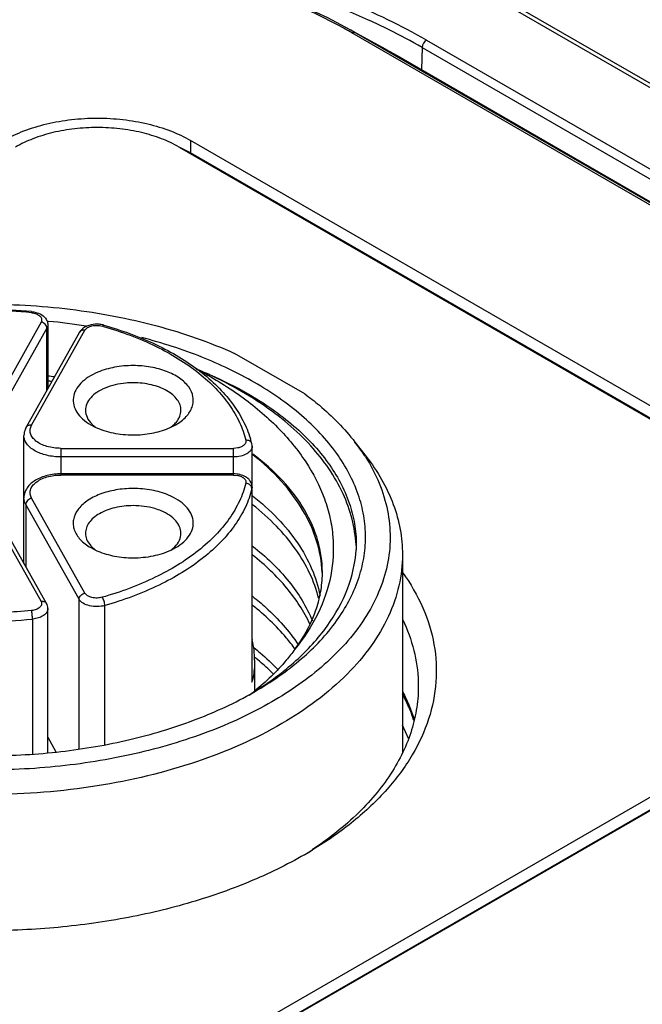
# Model space of a CAD drawing. Header units: inches. Extents: x 0 to 34, y 0 to 22.
# Tile 55 of 88: x 26.734 to 27.132, y 18.823 to 19.453. Entities that reach past the tile are written whole.
import ezdxf

# ---------------------------------------------------------------- set-up
doc = ezdxf.new("R2010")
doc.units = ezdxf.units.IN
doc.header["$LTSCALE"] = 1.87
doc.header["$MEASUREMENT"] = 0
doc.layers.get('0').update_dxf_attribs({"linetype": 'CONTINUOUS'})

msp = doc.modelspace()

# ---------------------------------------------------------------- linework, layer by layer
at = {"color": 7, "linetype": 'CONTINUOUS'}
for p, q in [((31.4813, 16.90383), (26.75304, 19.63387)), ((31.4774, 16.90342), (26.74914, 19.63346)), ((26.9422, 19.44824), (26.94218, 19.44825)), ((26.96841, 19.43391), (26.9422, 19.44824)), ((26.94585, 19.44621), (26.9422, 19.44824)), ((26.94845, 19.44473), (26.94585, 19.44621)), ((26.94845, 19.44473), (26.97539, 19.42998)), ((31.09644, 17.04973), (26.94845, 19.44473)), ((31.09449, 17.04952), (26.94651, 19.44452)), ((26.99413, 19.43988), (31.14212, 17.04488)), ((26.96841, 19.43391), (26.96841, 19.4339)), ((26.96841, 19.4339), (26.97539, 19.42998)), ((26.99135, 19.43517), (26.99093, 19.42101)), ((26.99135, 19.43517), (31.13934, 17.04017)), ((26.97539, 19.42998), (31.12338, 17.03498)), ((26.84335, 19.37577), (26.84335, 19.36773)), ((27.30161, 19.11117), (26.84335, 19.37577)), ((26.83598, 19.37152), (27.29424, 19.10692)), ((26.84335, 19.36773), (26.83643, 19.37131)), ((27.30161, 19.10314), (26.84335, 19.36773)), ((26.74204, 19.26625), (26.74164, 19.26555)), ((26.74168, 19.26628), (26.74204, 19.26625)), ((26.74189, 19.26552), (26.74418, 19.26502)), ((26.74779, 19.25966), (26.70803, 19.18901)), ((26.75243, 19.26008), (26.75171, 19.26015)), ((26.75211, 19.25785), (26.75211, 19.21698)), ((26.75153, 19.25574), (26.71177, 19.18509)), ((26.77244, 19.25311), (26.73832, 19.19248)), ((26.74175, 19.19376), (26.77587, 19.25439)), ((26.75153, 19.21596), (26.75153, 19.25574)), ((26.9165, 19.21364), (26.87152, 19.2396)), ((26.77956, 19.19397), (26.78245, 19.19246)), ((26.83074, 19.19236), (26.83384, 19.19397)), ((26.83075, 19.19237), (26.83335, 19.19463)), ((26.73685, 19.1053), (26.73685, 19.18703)), ((26.94846, 19.18293), (26.95564, 19.17365)), ((26.76047, 19.17888), (26.76047, 19.16183)), ((26.76047, 19.17888), (26.87089, 19.17888)), ((26.87354, 19.17915), (26.87089, 19.17888)), ((26.87089, 19.16183), (26.87089, 19.17888)), ((26.8827, 19.03032), (26.8827, 19.18021)), ((26.87089, 19.17339), (26.76047, 19.17339)), ((26.87089, 19.16255), (26.76047, 19.16255)), ((26.87089, 19.16183), (26.76047, 19.16183)), ((26.87089, 19.16183), (26.87354, 19.16157)), ((26.70803, 19.15171), (26.74779, 19.08105)), ((26.75122, 19.07977), (26.71146, 19.15042)), ((26.88258, 19.1531), (26.88228, 19.15436)), ((26.8827, 19.15407), (26.88258, 19.1531)), ((26.88258, 19.1531), (26.88258, 19.02935)), ((26.738, 19.14304), (26.738, 19.10325)), ((26.77213, 19.0824), (26.738, 19.14304)), ((26.77587, 19.08632), (26.74175, 19.14695)), ((26.94928, 19.11732), (26.9492, 19.11394)), ((26.77956, 19.1154), (26.78265, 19.1138)), ((26.78005, 19.11607), (26.78264, 19.11381)), ((26.83095, 19.11389), (26.83384, 19.1154)), ((26.9788, 19.111), (26.9788, 18.98435)), ((26.77213, 18.98701), (26.77213, 19.0824)), ((26.75211, 18.98421), (26.75211, 19.07643)), ((26.78857, 18.98932), (26.78857, 19.07839)), ((26.74232, 19.06971), (26.74232, 18.98368)), ((26.88275, 19.0567), (26.88281, 19.05647)), ((26.88431, 19.04339), (26.88431, 19.02386)), ((27.29421, 19.04655), (26.89137, 18.81391)), ((26.89873, 18.80966), (27.30158, 19.0423)), ((27.29421, 19.03851), (26.89416, 18.80749)), ((26.88258, 19.02935), (26.8827, 19.03032)), ((26.98261, 18.9933), (26.9788, 19.00185)), ((26.75211, 18.99422), (26.75733, 18.98494)), ((26.97916, 18.98508), (26.9788, 18.98529)), ((26.97931, 18.9854), (26.97901, 18.98602)), ((26.92127, 18.92232), (26.92094, 18.9221))]:
    msp.add_line(p, q, dxfattribs=at)
msp.add_lwpolyline([(26.94218, 19.44825), (26.93108, 19.45404), (26.91615, 19.46097), (26.90114, 19.46704), (26.88611, 19.47229), (26.87109, 19.47672), (26.85615, 19.4804), (26.84132, 19.48334), (26.82661, 19.48558), (26.81197, 19.48717), (26.79734, 19.48811), (26.78271, 19.48843), (26.76808, 19.48812), (26.75345, 19.48718), (26.7388, 19.48559), (26.72408, 19.48335), (26.70924, 19.48042), (26.6943, 19.47675), (26.67928, 19.47231), (26.66424, 19.46707), (26.64922, 19.461), (26.63429, 19.45407), (26.62313, 19.44826)], dxfattribs=at)
for centre, radius, start, end in [((26.79876, 19.10081), 0.39132, 60.04944, 68.22628), ((26.79436, 19.09093), 0.39669, 65.77766, 68.19916), ((26.79909, 19.10155), 0.38506, 63.60733, 65.77172), ((26.78962, 19.17256), 0.31396, 60.27441, 61.03861), ((26.7889, 19.17129), 0.31543, 60.0221, 60.27478), ((26.80115, 19.10573), 0.3804, 60.00024, 63.60522), ((26.7131, 18.97935), 0.28762, 84.30351, 89.50976), ((26.71307, 18.97564), 0.29205, 84.37756, 89.50612), ((26.74035, 19.25265), 0.01296, 83.19438, 84.28256), ((26.71475, 18.86284), 0.39902, 81.07078, 84.58171), ((26.78341, 19.24136), 0.01689, 77.7721, 87.01329), ((26.72303, 19.03213), 0.23381, 73.95687, 74.1648), ((26.78371, 19.24283), 0.01539, 74.1865, 77.71971), ((26.70498, 18.86596), 0.36224, 81.84648, 82.51281), ((26.70539, 18.83006), 0.39464, 82.82636, 83.19964), ((26.79385, 19.20798), 0.0192, 224.50065, 227.72433), ((26.79547, 19.20979), 0.02163, 227.77266, 233.02989), ((26.82103, 19.20654), 0.01713, 315.95664, 320.77645), ((26.81252, 19.23162), 0.04328, 292.74851, 294.89058), ((26.82053, 19.1664), 0.06386, 13.95859, 17.04013), ((26.87606, 19.18021), 0.00664, 0.05378, 13.9527), ((26.84834, 19.10532), 0.12668, 32.93609, 37.78403), ((26.85502, 19.10981), 0.11863, 32.40969, 32.87164), ((26.87827, 19.15178), 0.00488, 67.0693, 85.19477), ((26.87456, 19.15321), 0.00838, 37.47874, 44.82218), ((26.79236, 19.12798), 0.01713, 219.22355, 224.04335), ((26.80087, 19.15306), 0.04328, 245.10943, 247.25149), ((26.81792, 19.13123), 0.02163, 306.9705, 312.22735), ((26.81954, 19.12941), 0.0192, 312.27567, 315.49935), ((26.86535, 19.11235), 0.08392, 3.00422, 3.37216), ((26.85596, 19.09964), 0.07166, 358.26513, 359.99889), ((26.71315, 19.36153), 0.29327, 269.98164, 275.70792), ((26.82604, 19.04331), 0.05827, 0.07652, 13.0529), ((26.78049, 18.91624), 0.16565, 50.77181, 51.12425), ((26.82409, 19.04388), 0.06027, 346.04906, 346.98394), ((26.77745, 19.15675), 0.17057, 307.314, 308.76431), ((26.76876, 19.22335), 0.23101, 299.13752, 299.99461), ((26.87715, 18.9673), 0.11536, 24.78863, 28.19892), ((26.95077, 18.93703), 0.05654, 59.47515, 60.03415), ((26.78379, 19.14865), 0.26501, 299.97612, 301.27767), ((26.78955, 19.12068), 0.23811, 302.14496, 303.48947)]:
    msp.add_arc(centre, radius, start, end, dxfattribs=at)
for points, knots in [([(26.94165, 19.44727), (26.91877, 19.45993), (26.86697, 19.48055), (26.78266, 19.49146), (26.69835, 19.48056), (26.64654, 19.45993), (26.62366, 19.44727)], [0, 0, 0, 0, 0.237177, 0.499991, 0.76281, 1, 1, 1, 1]), ([(26.94651, 19.44452), (26.94683, 19.44471), (26.94747, 19.44497), (26.94818, 19.44488), (26.94845, 19.44473)], [0, 0, 0, 0, 0.55035, 1, 1, 1, 1]), ([(26.72406, 19.37575), (26.72813, 19.3781), (26.73706, 19.38225), (26.7516, 19.38669), (26.76735, 19.38939), (26.7837, 19.39031), (26.80005, 19.3894), (26.8158, 19.38671), (26.83034, 19.38227), (26.83927, 19.37812), (26.84335, 19.37577)], [0, 0, 0, 0, 0.113965, 0.237341, 0.367038, 0.499973, 0.632915, 0.76263, 0.886028, 1, 1, 1, 1]), ([(26.83598, 19.37152), (26.83241, 19.37358), (26.82458, 19.37721), (26.81184, 19.3811), (26.79803, 19.38347), (26.7837, 19.38426), (26.76937, 19.38346), (26.75556, 19.38109), (26.74282, 19.3772), (26.73499, 19.37356), (26.73142, 19.3715)], [0, 0, 0, 0, 0.113973, 0.237371, 0.367088, 0.500031, 0.632967, 0.762662, 0.886036, 1, 1, 1, 1]), ([(26.47765, 19.18293), (26.48612, 19.19386), (26.50783, 19.21438), (26.54838, 19.23834), (26.59696, 19.25649), (26.65121, 19.26797), (26.70852, 19.27226), (26.76605, 19.26913), (26.82096, 19.25875), (26.85549, 19.24681), (26.87152, 19.2396)], [0, 0, 0, 0, 0.098372, 0.209866, 0.333355, 0.465885, 0.603391, 0.741264, 0.874859, 1, 1, 1, 1]), ([(26.74204, 19.26625), (26.74284, 19.26617), (26.74584, 19.26566), (26.7488, 19.26419), (26.75027, 19.26251)], [0, 0, 0, 0, 0.266417, 1, 1, 1, 1]), ([(26.74418, 19.26502), (26.74491, 19.26478), (26.7462, 19.2642), (26.74769, 19.26289), (26.74835, 19.26122), (26.74805, 19.26012), (26.74779, 19.25966)], [0, 0, 0, 0, 0.310126, 0.569133, 0.786484, 1, 1, 1, 1]), ([(26.75027, 19.26251), (26.75084, 19.26187), (26.75177, 19.26041), (26.75211, 19.2587), (26.75211, 19.25785)], [0, 0, 0, 0, 0.500251, 1, 1, 1, 1]), ([(26.75153, 19.25574), (26.75153, 19.25665), (26.75057, 19.25854), (26.74877, 19.25948), (26.74779, 19.25966)], [0, 0, 0, 0, 0.473569, 1, 1, 1, 1]), ([(26.75211, 19.25785), (26.75211, 19.25767), (26.75206, 19.25694), (26.7518, 19.25623), (26.75153, 19.25574)], [0, 0, 0, 0, 0.244065, 1, 1, 1, 1]), ([(26.77715, 19.25706), (26.77689, 19.25695), (26.77588, 19.25648), (26.77493, 19.25587), (26.77429, 19.25533)], [0, 0, 0, 0, 0.256034, 1, 1, 1, 1]), ([(26.77587, 19.25439), (26.77626, 19.25508), (26.77765, 19.25632), (26.78038, 19.25733), (26.78357, 19.25766), (26.78578, 19.25737), (26.78683, 19.25707)], [0, 0, 0, 0, 0.199176, 0.446973, 0.724551, 1, 1, 1, 1]), ([(26.78429, 19.25823), (26.78367, 19.25827), (26.78125, 19.25827), (26.77881, 19.25776), (26.77715, 19.25706)], [0, 0, 0, 0, 0.25632, 1, 1, 1, 1]), ([(26.7879, 19.25764), (26.78783, 19.25766), (26.78739, 19.25767), (26.78705, 19.25733), (26.78683, 19.25707)], [0, 0, 0, 0, 0.191804, 1, 1, 1, 1]), ([(26.78765, 19.25684), (26.79919, 19.25352), (26.82064, 19.24555), (26.84449, 19.23111), (26.85952, 19.21755), (26.86832, 19.207), (26.87487, 19.19586), (26.87771, 19.188), (26.87868, 19.18407)], [0, 0, 0, 0, 0.296516, 0.562177, 0.682595, 0.794928, 0.900199, 1, 1, 1, 1]), ([(26.7879, 19.25764), (26.79942, 19.25438), (26.82094, 19.24652), (26.84503, 19.2323), (26.86054, 19.21889), (26.86985, 19.20834), (26.87703, 19.19712), (26.88036, 19.18913), (26.88159, 19.18512)], [0, 0, 0, 0, 0.291812, 0.555767, 0.676639, 0.790312, 0.897647, 1, 1, 1, 1]), ([(26.77587, 19.25439), (26.7752, 19.25452), (26.77384, 19.25449), (26.77273, 19.25363), (26.77244, 19.25311)], [0, 0, 0, 0, 0.534126, 1, 1, 1, 1]), ([(26.88426, 19.22099), (26.87344, 19.22724), (26.84992, 19.23839), (26.82516, 19.24633), (26.81216, 19.24969)], [0, 0, 0, 0, 0.48201, 1, 1, 1, 1]), ([(26.8067, 19.2318), (26.80273, 19.2318), (26.79502, 19.23112), (26.78756, 19.22901), (26.78413, 19.22757)], [0, 0, 0, 0, 0.516414, 1, 1, 1, 1]), ([(26.83384, 19.19397), (26.83629, 19.19538), (26.84058, 19.19853), (26.84419, 19.20399), (26.84518, 19.20852), (26.84499, 19.21305), (26.84232, 19.21876), (26.8362, 19.2243), (26.82779, 19.22853), (26.81769, 19.2312), (26.81043, 19.2318), (26.8067, 19.2318)], [0, 0, 0, 0, 0.124447, 0.22983, 0.278239, 0.325967, 0.426567, 0.544191, 0.681996, 0.836393, 1, 1, 1, 1]), ([(26.78413, 19.22757), (26.78201, 19.22668), (26.7781, 19.22468), (26.7732, 19.22082), (26.7698, 19.21637), (26.76812, 19.21148), (26.7684, 19.20644), (26.77057, 19.20164), (26.7744, 19.19735), (26.77771, 19.19503), (26.77956, 19.19397)], [0, 0, 0, 0, 0.152525, 0.288753, 0.409136, 0.51802, 0.623431, 0.734798, 0.859258, 1, 1, 1, 1]), ([(26.84713, 19.22961), (26.85694, 19.22444), (26.87531, 19.21336), (26.89909, 19.19345), (26.9174, 19.17132), (26.92792, 19.1512), (26.93275, 19.1347), (26.93522, 19.11826), (26.93403, 19.09713), (26.92554, 19.0724), (26.91573, 19.05753), (26.90997, 19.05044)], [0, 0, 0, 0, 0.150143, 0.289413, 0.417845, 0.536758, 0.593782, 0.649885, 0.761316, 0.876319, 1, 1, 1, 1]), ([(26.84713, 19.22961), (26.85005, 19.22845), (26.8613, 19.22375), (26.87225, 19.2183), (26.88009, 19.21376)], [0, 0, 0, 0, 0.257661, 1, 1, 1, 1]), ([(26.94913, 19.11728), (26.9488, 19.12281), (26.94702, 19.134), (26.93902, 19.15625), (26.9246, 19.17697), (26.90557, 19.19509), (26.88186, 19.21284), (26.8615, 19.22351), (26.84713, 19.22961)], [0, 0, 0, 0, 0.104298, 0.211811, 0.443288, 0.570563, 0.705978, 1, 1, 1, 1]), ([(26.8067, 19.22083), (26.8051, 19.22083), (26.79901, 19.22055), (26.79292, 19.21921), (26.78876, 19.21746)], [0, 0, 0, 0, 0.260897, 1, 1, 1, 1]), ([(26.83721, 19.20321), (26.83721, 19.20437), (26.83678, 19.2068), (26.83494, 19.21017), (26.83204, 19.21322), (26.82668, 19.21691), (26.81809, 19.22001), (26.81062, 19.22083), (26.8067, 19.22083)], [0, 0, 0, 0, 0.09086, 0.188146, 0.296307, 0.417215, 0.693693, 1, 1, 1, 1]), ([(26.88425, 19.02328), (26.89488, 19.02941), (26.91416, 19.04269), (26.93719, 19.06688), (26.94956, 19.08968), (26.95438, 19.10828), (26.95558, 19.12213), (26.95438, 19.13599), (26.94957, 19.15459), (26.9372, 19.17738), (26.91417, 19.20158), (26.89489, 19.21486), (26.88426, 19.22099)], [0, 0, 0, 0, 0.144792, 0.274321, 0.390826, 0.445928, 0.50001, 0.554093, 0.609193, 0.725692, 0.855209, 1, 1, 1, 1]), ([(26.78876, 19.21746), (26.78693, 19.21669), (26.78358, 19.21495), (26.77949, 19.21154), (26.77683, 19.20757), (26.77619, 19.20461), (26.77619, 19.20321)], [0, 0, 0, 0, 0.297816, 0.560566, 0.790568, 1, 1, 1, 1]), ([(26.88009, 19.21376), (26.89045, 19.20776), (26.90927, 19.19483), (26.93173, 19.17122), (26.9438, 19.14898), (26.9485, 19.13084), (26.94928, 19.12179), (26.94928, 19.11732)], [0, 0, 0, 0, 0.28958, 0.548627, 0.781628, 0.891834, 1, 1, 1, 1]), ([(26.9165, 19.21364), (26.91963, 19.21132), (26.93125, 19.20216), (26.94178, 19.19155), (26.94846, 19.18293)], [0, 0, 0, 0, 0.26328, 1, 1, 1, 1]), ([(26.77619, 19.20321), (26.77619, 19.20168), (26.77697, 19.1984), (26.77896, 19.19574), (26.78016, 19.19452)], [0, 0, 0, 0, 0.472775, 1, 1, 1, 1]), ([(26.83431, 19.19571), (26.8352, 19.19681), (26.83666, 19.19916), (26.83721, 19.20191), (26.83721, 19.20321)], [0, 0, 0, 0, 0.520817, 1, 1, 1, 1]), ([(26.73832, 19.19248), (26.73861, 19.193), (26.73972, 19.19386), (26.74107, 19.19389), (26.74175, 19.19376)], [0, 0, 0, 0, 0.465874, 1, 1, 1, 1]), ([(26.76047, 19.17888), (26.75746, 19.17888), (26.75304, 19.17944), (26.74776, 19.18143), (26.74458, 19.18336), (26.74223, 19.18569), (26.74086, 19.18835), (26.74066, 19.1912), (26.7413, 19.19295), (26.74175, 19.19376)], [0, 0, 0, 0, 0.317631, 0.462785, 0.593159, 0.707479, 0.808219, 0.90244, 1, 1, 1, 1]), ([(26.73832, 19.19248), (26.73808, 19.19206), (26.73725, 19.19036), (26.73685, 19.18844), (26.73685, 19.18703)], [0, 0, 0, 0, 0.253355, 1, 1, 1, 1]), ([(26.76047, 19.17339), (26.75744, 19.17339), (26.75165, 19.17402), (26.745, 19.17643), (26.74085, 19.17928), (26.7386, 19.18165), (26.73718, 19.18426), (26.73685, 19.18613), (26.73685, 19.18703)], [0, 0, 0, 0, 0.306318, 0.58279, 0.703697, 0.811859, 0.909145, 1, 1, 1, 1]), ([(26.78245, 19.19246), (26.78606, 19.19076), (26.79407, 19.18827), (26.80239, 19.18748), (26.8067, 19.18748)], [0, 0, 0, 0, 0.480533, 1, 1, 1, 1]), ([(26.8067, 19.18748), (26.81067, 19.18748), (26.81837, 19.18816), (26.82583, 19.19027), (26.82926, 19.19171)], [0, 0, 0, 0, 0.516414, 1, 1, 1, 1]), ([(26.87868, 19.18407), (26.87881, 19.18357), (26.87874, 19.1824), (26.87762, 19.1809), (26.87581, 19.17977), (26.87435, 19.17931), (26.87354, 19.17915)], [0, 0, 0, 0, 0.197304, 0.418841, 0.687418, 1, 1, 1, 1]), ([(26.8825, 19.18181), (26.88242, 19.18216), (26.88207, 19.18286), (26.88083, 19.18391), (26.87952, 19.18414), (26.87868, 19.18407)], [0, 0, 0, 0, 0.229611, 0.471256, 1, 1, 1, 1]), ([(26.8827, 19.18021), (26.8827, 19.17929), (26.88189, 19.17724), (26.87911, 19.1751), (26.8753, 19.17371), (26.87241, 19.17339), (26.87089, 19.17339)], [0, 0, 0, 0, 0.186549, 0.415167, 0.692603, 1, 1, 1, 1]), ([(26.92753, 19.0996), (26.9272, 19.1064), (26.92466, 19.12028), (26.91562, 19.14012), (26.90158, 19.15873), (26.8897, 19.16962), (26.88316, 19.17479)], [0, 0, 0, 0, 0.227058, 0.465113, 0.721407, 1, 1, 1, 1]), ([(26.92762, 19.09964), (26.92762, 19.10644), (26.92558, 19.12045), (26.91667, 19.14046), (26.90232, 19.15917), (26.89004, 19.16997), (26.88324, 19.17509)], [0, 0, 0, 0, 0.225115, 0.461585, 0.718161, 1, 1, 1, 1]), ([(26.95517, 19.17339), (26.95856, 19.16805), (26.96437, 19.15705), (26.96978, 19.13952), (26.97154, 19.12169), (26.96959, 19.10386), (26.964, 19.08635), (26.95487, 19.06942), (26.94238, 19.05329), (26.9323, 19.04355), (26.92681, 19.03886)], [0, 0, 0, 0, 0.125337, 0.244843, 0.361277, 0.477794, 0.597535, 0.723231, 0.856948, 1, 1, 1, 1]), ([(26.95564, 19.17365), (26.96282, 19.16438), (26.97171, 19.1492), (26.97779, 19.12732), (26.9788, 19.11639), (26.9788, 19.111)], [0, 0, 0, 0, 0.518305, 0.761716, 1, 1, 1, 1]), ([(26.76047, 19.16255), (26.75753, 19.16255), (26.75186, 19.16191), (26.74426, 19.15903), (26.73934, 19.15484), (26.73722, 19.15063), (26.73685, 19.14837), (26.73685, 19.14725)], [0, 0, 0, 0, 0.285241, 0.54819, 0.781474, 0.891438, 1, 1, 1, 1]), ([(26.74175, 19.14695), (26.7413, 19.14776), (26.74066, 19.14952), (26.74086, 19.15236), (26.74223, 19.15502), (26.74458, 19.15735), (26.74776, 19.15928), (26.75304, 19.16127), (26.75746, 19.16183), (26.76047, 19.16183)], [0, 0, 0, 0, 0.09756, 0.191781, 0.292521, 0.406841, 0.537215, 0.682369, 1, 1, 1, 1]), ([(26.8805, 19.15912), (26.87993, 19.1597), (26.87714, 19.1618), (26.87353, 19.16255), (26.87089, 19.16255)], [0, 0, 0, 0, 0.236836, 1, 1, 1, 1]), ([(26.87354, 19.16157), (26.87435, 19.1614), (26.87581, 19.16094), (26.87762, 19.15981), (26.87874, 19.15831), (26.87881, 19.15714), (26.87868, 19.15664)], [0, 0, 0, 0, 0.312582, 0.581157, 0.802694, 1, 1, 1, 1]), ([(26.87868, 19.15664), (26.8777, 19.1527), (26.87484, 19.14478), (26.86823, 19.13359), (26.85935, 19.12298), (26.84418, 19.10937), (26.82011, 19.0949), (26.79847, 19.08695), (26.78683, 19.08364)], [0, 0, 0, 0, 0.099681, 0.204865, 0.317158, 0.437581, 0.703351, 1, 1, 1, 1]), ([(26.88228, 19.15436), (26.88218, 19.15456), (26.88167, 19.15539), (26.88085, 19.15599), (26.88017, 19.15627)], [0, 0, 0, 0, 0.238503, 1, 1, 1, 1]), ([(26.8827, 19.15407), (26.8827, 19.15483), (26.88243, 19.15636), (26.88167, 19.15771), (26.88121, 19.15831)], [0, 0, 0, 0, 0.500841, 1, 1, 1, 1]), ([(26.8067, 19.15324), (26.80297, 19.15324), (26.79571, 19.15263), (26.78561, 19.14996), (26.77719, 19.14573), (26.77107, 19.1402), (26.76841, 19.13449), (26.76822, 19.12996), (26.7692, 19.12542), (26.77282, 19.11997), (26.7771, 19.11682), (26.77956, 19.1154)], [0, 0, 0, 0, 0.163607, 0.318005, 0.455809, 0.573433, 0.674033, 0.721761, 0.77017, 0.875553, 1, 1, 1, 1]), ([(26.88258, 19.1531), (26.88158, 19.14907), (26.87865, 19.14096), (26.87189, 19.12951), (26.8628, 19.11865), (26.84726, 19.10472), (26.82263, 19.08991), (26.80048, 19.08177), (26.78857, 19.07839)], [0, 0, 0, 0, 0.099681, 0.204865, 0.317158, 0.437581, 0.70335, 1, 1, 1, 1]), ([(26.82926, 19.149), (26.82583, 19.15044), (26.81837, 19.15256), (26.81067, 19.15324), (26.8067, 19.15324)], [0, 0, 0, 0, 0.483586, 1, 1, 1, 1]), ([(26.83384, 19.1154), (26.83568, 19.11646), (26.83899, 19.11878), (26.84283, 19.12308), (26.845, 19.12787), (26.84527, 19.13291), (26.8436, 19.1378), (26.84019, 19.14225), (26.8353, 19.14611), (26.83139, 19.14811), (26.82926, 19.149)], [0, 0, 0, 0, 0.140742, 0.265202, 0.376569, 0.48198, 0.590864, 0.711247, 0.847475, 1, 1, 1, 1]), ([(26.738, 19.14304), (26.73782, 19.14337), (26.73717, 19.14469), (26.73685, 19.14617), (26.73685, 19.14725)], [0, 0, 0, 0, 0.260395, 1, 1, 1, 1]), ([(26.74175, 19.14695), (26.74076, 19.14677), (26.73896, 19.14583), (26.738, 19.14394), (26.738, 19.14304)], [0, 0, 0, 0, 0.526431, 1, 1, 1, 1]), ([(26.88301, 19.14857), (26.88867, 19.14411), (26.89906, 19.13478), (26.91192, 19.11911), (26.9212, 19.1025), (26.92494, 19.09075), (26.9261, 19.08491)], [0, 0, 0, 0, 0.275753, 0.532326, 0.772294, 1, 1, 1, 1]), ([(26.92521, 19.08307), (26.92384, 19.08856), (26.91983, 19.09956), (26.91059, 19.11509), (26.89822, 19.12978), (26.88836, 19.13856), (26.88301, 19.14278)], [0, 0, 0, 0, 0.228283, 0.4689, 0.725433, 1, 1, 1, 1]), ([(26.8067, 19.14226), (26.80278, 19.14226), (26.7953, 19.14145), (26.78671, 19.13834), (26.78135, 19.13466), (26.77845, 19.1316), (26.77661, 19.12823), (26.77619, 19.12581), (26.77619, 19.12465)], [0, 0, 0, 0, 0.306307, 0.582785, 0.703693, 0.811854, 0.90914, 1, 1, 1, 1]), ([(26.82463, 19.1389), (26.8233, 19.13946), (26.81753, 19.14148), (26.81136, 19.14226), (26.8067, 19.14226)], [0, 0, 0, 0, 0.236399, 1, 1, 1, 1]), ([(26.83721, 19.12465), (26.83721, 19.12604), (26.83657, 19.12901), (26.83391, 19.13297), (26.82981, 19.13639), (26.82647, 19.13813), (26.82463, 19.1389)], [0, 0, 0, 0, 0.209432, 0.439434, 0.702184, 1, 1, 1, 1]), ([(26.77619, 19.12465), (26.77619, 19.12334), (26.77673, 19.1206), (26.77819, 19.11824), (26.77909, 19.11714)], [0, 0, 0, 0, 0.479183, 1, 1, 1, 1]), ([(26.83324, 19.11595), (26.83444, 19.11718), (26.83643, 19.11984), (26.83721, 19.12311), (26.83721, 19.12465)], [0, 0, 0, 0, 0.527225, 1, 1, 1, 1]), ([(26.78413, 19.11314), (26.78756, 19.11171), (26.79502, 19.10959), (26.80273, 19.10891), (26.8067, 19.10891)], [0, 0, 0, 0, 0.483586, 1, 1, 1, 1]), ([(26.8067, 19.10891), (26.81101, 19.10891), (26.81933, 19.1097), (26.82734, 19.1122), (26.83095, 19.11389)], [0, 0, 0, 0, 0.519468, 1, 1, 1, 1]), ([(26.883, 19.11643), (26.89151, 19.10972), (26.90654, 19.09539), (26.91754, 19.07763), (26.92126, 19.06863)], [0, 0, 0, 0, 0.526777, 1, 1, 1, 1]), ([(26.88433, 19.02347), (26.89365, 19.02927), (26.91061, 19.04171), (26.93109, 19.06389), (26.94462, 19.08812), (26.94861, 19.10549), (26.9492, 19.11394)], [0, 0, 0, 0, 0.28555, 0.544154, 0.77954, 1, 1, 1, 1]), ([(26.9788, 19.111), (26.9788, 19.10432), (26.97724, 19.09069), (26.97032, 19.07083), (26.95901, 19.05176), (26.93765, 19.02691), (26.90062, 18.99991), (26.84599, 18.9762), (26.78286, 18.9612), (26.71526, 18.95588), (26.64754, 18.96055), (26.60361, 18.9705), (26.58277, 18.97727)], [0, 0, 0, 0, 0.042948, 0.087297, 0.134233, 0.184606, 0.297011, 0.425015, 0.565209, 0.712093, 0.85919, 1, 1, 1, 1]), ([(26.91975, 19.06629), (26.9159, 19.07462), (26.90516, 19.09099), (26.89098, 19.10435), (26.88301, 19.11063)], [0, 0, 0, 0, 0.474789, 1, 1, 1, 1]), ([(26.97893, 19.09949), (26.98396, 19.09241), (26.99249, 19.0777), (26.99991, 19.0538), (27.00122, 19.02941), (26.99634, 19.00522), (26.9855, 18.98186), (26.96905, 18.9598), (26.94742, 18.93944), (26.9305, 18.9277), (26.92138, 18.92216)], [0, 0, 0, 0, 0.12249, 0.237847, 0.349998, 0.463472, 0.582543, 0.710511, 0.849398, 1, 1, 1, 1]), ([(26.74164, 19.07517), (26.72963, 19.07396), (26.7055, 19.0731), (26.66993, 19.07624), (26.63633, 19.08366), (26.61534, 19.09159), (26.60564, 19.09628)], [0, 0, 0, 0, 0.260264, 0.518798, 0.767693, 1, 1, 1, 1]), ([(26.90997, 19.05044), (26.91524, 19.05746), (26.92178, 19.06888), (26.92651, 19.08524), (26.92747, 19.09342), (26.92759, 19.09747)], [0, 0, 0, 0, 0.517319, 0.761269, 1, 1, 1, 1]), ([(26.77213, 19.0824), (26.77213, 19.08331), (26.77308, 19.08519), (26.77488, 19.08613), (26.77587, 19.08632)], [0, 0, 0, 0, 0.473569, 1, 1, 1, 1]), ([(26.78683, 19.08364), (26.78578, 19.08335), (26.78357, 19.08305), (26.78038, 19.08338), (26.77765, 19.0844), (26.77626, 19.08563), (26.77587, 19.08632)], [0, 0, 0, 0, 0.27545, 0.553027, 0.800824, 1, 1, 1, 1]), ([(26.74779, 19.08105), (26.74795, 19.08076), (26.74819, 19.08013), (26.74818, 19.07872), (26.74702, 19.07701), (26.74464, 19.0757), (26.7427, 19.07527), (26.74164, 19.07517)], [0, 0, 0, 0, 0.101243, 0.198685, 0.411362, 0.680991, 1, 1, 1, 1]), ([(26.74779, 19.08105), (26.74846, 19.08118), (26.74981, 19.08115), (26.75093, 19.08029), (26.75122, 19.07977)], [0, 0, 0, 0, 0.534126, 1, 1, 1, 1]), ([(26.78857, 19.07839), (26.78699, 19.07794), (26.78368, 19.0775), (26.77889, 19.07799), (26.7748, 19.07952), (26.77271, 19.08137), (26.77213, 19.0824)], [0, 0, 0, 0, 0.275427, 0.553039, 0.800841, 1, 1, 1, 1]), ([(26.78857, 19.07839), (26.78857, 19.07936), (26.78818, 19.08121), (26.78741, 19.08296), (26.78683, 19.08364)], [0, 0, 0, 0, 0.52087, 1, 1, 1, 1]), ([(26.883, 19.08428), (26.88595, 19.08196), (26.89681, 19.07279), (26.90642, 19.06206), (26.91221, 19.05335)], [0, 0, 0, 0, 0.264344, 1, 1, 1, 1]), ([(26.74232, 19.06971), (26.74232, 19.07069), (26.74216, 19.07252), (26.74189, 19.07435), (26.74164, 19.07517)], [0, 0, 0, 0, 0.533236, 1, 1, 1, 1]), ([(26.75211, 19.07643), (26.75211, 19.07562), (26.7515, 19.07382), (26.74926, 19.07179), (26.74608, 19.07033), (26.74363, 19.06984), (26.74232, 19.06971)], [0, 0, 0, 0, 0.190885, 0.418059, 0.691514, 1, 1, 1, 1]), ([(26.91027, 19.05038), (26.90847, 19.05292), (26.90045, 19.06326), (26.89084, 19.07232), (26.88301, 19.07849)], [0, 0, 0, 0, 0.237879, 1, 1, 1, 1]), ([(26.97896, 19.06933), (26.98196, 19.06307), (26.98674, 19.05015), (26.98869, 19.0365), (26.98891, 19.02978)], [0, 0, 0, 0, 0.508509, 1, 1, 1, 1]), ([(26.88382, 19.05149), (26.8852, 19.05039), (26.89049, 19.04603), (26.8955, 19.04132), (26.89901, 19.03763)], [0, 0, 0, 0, 0.25651, 1, 1, 1, 1]), ([(26.90997, 19.05044), (26.90826, 19.04804), (26.90065, 19.03826), (26.8916, 19.02965), (26.88425, 19.02375)], [0, 0, 0, 0, 0.238431, 1, 1, 1, 1]), ([(26.88431, 19.04339), (26.88431, 19.04229), (26.88419, 19.0379), (26.88355, 19.03352), (26.88281, 19.0303)], [0, 0, 0, 0, 0.248834, 1, 1, 1, 1]), ([(26.89634, 19.03457), (26.89548, 19.03543), (26.8919, 19.0389), (26.88815, 19.04218), (26.88524, 19.04455)], [0, 0, 0, 0, 0.245414, 1, 1, 1, 1]), ([(26.92681, 19.03886), (26.9164, 19.02995), (26.89231, 19.01367), (26.85091, 18.9951), (26.80393, 18.9817), (26.75328, 18.97403), (26.70099, 18.97238), (26.64918, 18.97683), (26.59999, 18.98718), (26.56904, 18.99818), (26.55459, 19.00468)], [0, 0, 0, 0, 0.105301, 0.221761, 0.347487, 0.479582, 0.614553, 0.748657, 0.878224, 1, 1, 1, 1]), ([(26.98891, 19.02978), (26.98906, 19.02491), (26.98859, 19.01506), (26.98553, 19.00043), (26.98016, 18.98604), (26.97252, 18.97202), (26.96271, 18.9585), (26.94642, 18.94081), (26.93179, 18.9293), (26.92127, 18.92232)], [0, 0, 0, 0, 0.110325, 0.222113, 0.337084, 0.456718, 0.582185, 0.71432, 1, 1, 1, 1]), ([(26.97889, 19.02331), (26.97965, 19.02184), (26.98253, 19.01599), (26.98489, 19.00988), (26.98631, 19.00523)], [0, 0, 0, 0, 0.254686, 1, 1, 1, 1]), ([(26.54735, 19.02021), (26.55902, 19.01388), (26.58433, 19.00275), (26.62523, 18.99097), (26.66922, 18.9838), (26.71476, 18.98151), (26.76023, 18.98417), (26.80405, 18.99169), (26.84466, 19.0038), (26.86972, 19.01515), (26.88124, 19.02157)], [0, 0, 0, 0, 0.115162, 0.238728, 0.368275, 0.500867, 0.633339, 0.762539, 0.88556, 1, 1, 1, 1]), ([(26.9862, 19.00465), (26.9859, 19.00557), (26.98462, 19.00931), (26.98312, 19.01297), (26.98188, 19.01567)], [0, 0, 0, 0, 0.24647, 1, 1, 1, 1]), ([(26.9162, 18.91909), (26.90485, 18.91254), (26.88039, 18.90069), (26.84081, 18.88703), (26.79797, 18.8772), (26.75297, 18.87142), (26.70695, 18.86986), (26.66109, 18.87254), (26.61655, 18.87941), (26.58782, 18.88684), (26.57397, 18.89126)], [0, 0, 0, 0, 0.111593, 0.230787, 0.356026, 0.485383, 0.6167, 0.747716, 0.876186, 1, 1, 1, 1])]:
    msp.add_open_spline(points, degree=3, knots=knots, dxfattribs=at)
for points in [[(26.99413, 19.43988), (26.99255, 19.43896), (26.9914, 19.43699), (26.99135, 19.43517)], [(26.77429, 19.25533), (26.77356, 19.2547), (26.77291, 19.25395), (26.77244, 19.25311)], [(26.75211, 19.07643), (26.75211, 19.07758), (26.75178, 19.07877), (26.75122, 19.07977)]]:
    msp.add_open_spline(points, degree=3, dxfattribs=at)

doc.saveas('drawing.dxf')
